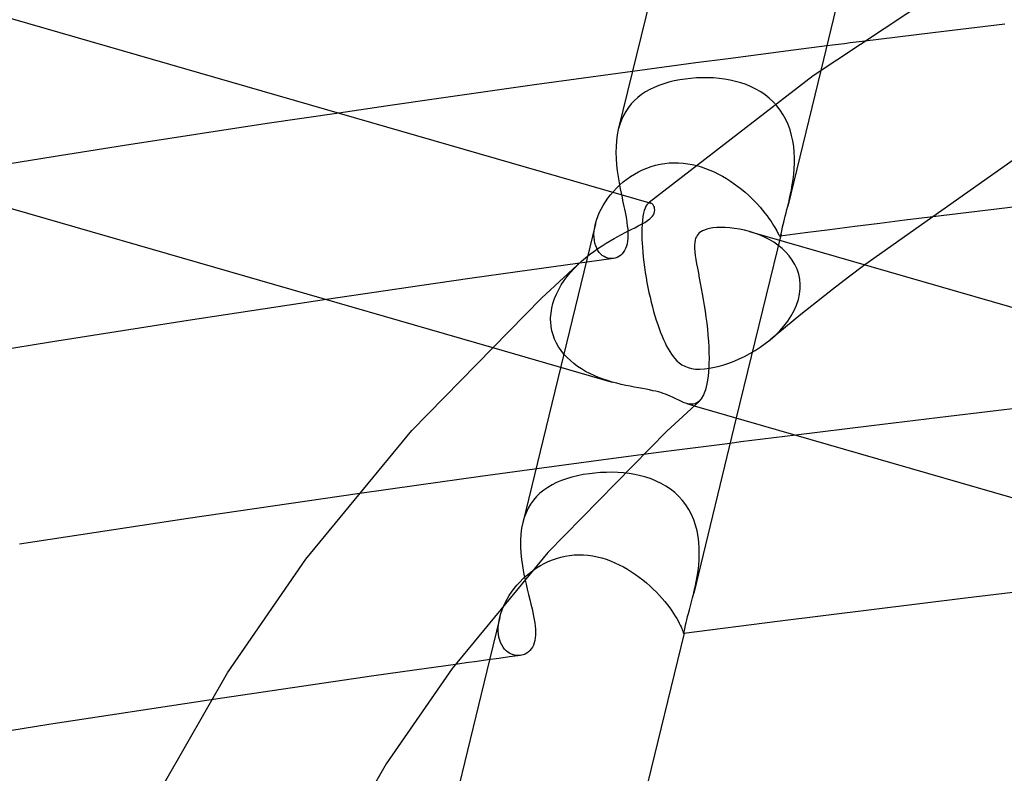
# Model space of a CAD drawing. Header units: millimetres. Extents: x -417 to 417, y -210 to 365.
# Tile 59 of 100: x -94 to -72, y 262 to 279. Entities that reach past the tile are written whole.
import ezdxf

# ---------------------------------------------------------------- set-up
doc = ezdxf.new("R2010")
doc.units = ezdxf.units.MM
doc.layers.add('HIDDEN', color=7, linetype='Continuous')
doc.layers.add('THICK', color=7, linetype='Continuous')

msp = doc.modelspace()

# ---------------------------------------------------------------- linework, layer by layer
at = {"layer": 'HIDDEN'}
for p, q in [((-72.45, 278.479), (-74.022, 278.288)), ((-74.022, 278.288), (-75.569, 278.096)), ((-76.345, 277.998), (-77.071, 277.905)), ((-77.79, 277.813), (-78.502, 277.72)), ((-77.071, 277.905), (-77.79, 277.813)), ((-79.207, 277.627), (-79.903, 277.534)), ((-78.502, 277.72), (-79.207, 277.627)), ((-79.903, 277.534), (-80.597, 277.44)), ((-76.475, 277.462), (-77.196, 274.495)), ((-80.017, 277.135), (-80.12, 277.092)), ((-79.91, 277.172), (-80.017, 277.135)), ((-79.799, 277.205), (-79.91, 277.172)), ((-79.683, 277.233), (-79.799, 277.205)), ((-79.563, 277.256), (-79.683, 277.233)), ((-79.441, 277.275), (-79.563, 277.256)), ((-79.32, 277.289), (-79.441, 277.275)), ((-79.196, 277.299), (-79.32, 277.289)), ((-79.073, 277.303), (-79.196, 277.299)), ((-78.949, 277.303), (-79.073, 277.303)), ((-78.825, 277.298), (-78.949, 277.303)), ((-78.701, 277.288), (-78.825, 277.298)), ((-78.579, 277.272), (-78.701, 277.288)), ((-78.458, 277.251), (-78.579, 277.272)), ((-78.34, 277.224), (-78.458, 277.251)), ((-78.223, 277.191), (-78.34, 277.224)), ((-78.11, 277.152), (-78.223, 277.191)), ((-77.999, 277.106), (-78.11, 277.152)), ((-80.396, 276.936), (-80.478, 276.874)), ((-80.31, 276.993), (-80.396, 276.936)), ((-80.217, 277.045), (-80.31, 276.993)), ((-80.12, 277.092), (-80.217, 277.045)), ((-77.893, 277.053), (-77.999, 277.106)), ((-77.79, 276.994), (-77.893, 277.053)), ((-77.693, 276.927), (-77.79, 276.994)), ((-77.601, 276.854), (-77.693, 276.927)), ((-80.623, 276.732), (-80.686, 276.653)), ((-80.553, 276.806), (-80.623, 276.732)), ((-80.478, 276.874), (-80.553, 276.806)), ((-77.515, 276.774), (-77.601, 276.854)), ((-77.435, 276.686), (-77.515, 276.774)), ((-87.021, 276.531), (-88.589, 276.298)), ((-80.744, 276.567), (-80.794, 276.476)), ((-80.686, 276.653), (-80.744, 276.567)), ((-77.361, 276.591), (-77.435, 276.686)), ((-77.296, 276.491), (-77.361, 276.591)), ((-77.238, 276.386), (-77.296, 276.491)), ((-88.589, 276.298), (-90.154, 276.061)), ((-80.875, 276.277), (-80.906, 276.17)), ((-80.838, 276.379), (-80.875, 276.277)), ((-80.794, 276.476), (-80.838, 276.379)), ((-77.188, 276.276), (-77.238, 276.386)), ((-77.147, 276.161), (-77.188, 276.276)), ((-90.154, 276.061), (-91.716, 275.819)), ((-77.113, 276.042), (-77.147, 276.161)), ((-77.086, 275.921), (-77.113, 276.042)), ((-77.068, 275.8), (-77.086, 275.921)), ((-91.716, 275.819), (-93.276, 275.574)), ((-77.056, 275.677), (-77.068, 275.8)), ((-77.051, 275.555), (-77.056, 275.677)), ((-93.276, 275.574), (-94.832, 275.324)), ((-80.089, 275.39), (-79.99, 275.412)), ((-79.99, 275.412), (-79.89, 275.428)), ((-79.89, 275.428), (-79.79, 275.439)), ((-79.79, 275.439), (-79.689, 275.443)), ((-79.689, 275.443), (-79.589, 275.442)), ((-79.589, 275.442), (-79.488, 275.435)), ((-79.488, 275.435), (-79.388, 275.422)), ((-79.388, 275.422), (-79.289, 275.404)), ((-77.057, 275.311), (-77.051, 275.432)), ((-77.051, 275.432), (-77.051, 275.555)), ((-80.64, 275.141), (-80.554, 275.195)), ((-80.554, 275.195), (-80.466, 275.244)), ((-80.466, 275.244), (-80.375, 275.288)), ((-80.375, 275.288), (-80.282, 275.327)), ((-80.282, 275.327), (-80.186, 275.361)), ((-80.186, 275.361), (-80.089, 275.39)), ((-79.289, 275.404), (-79.19, 275.381)), ((-79.19, 275.381), (-79.093, 275.353)), ((-79.093, 275.353), (-78.997, 275.32)), ((-78.997, 275.32), (-78.902, 275.283)), ((-78.902, 275.283), (-78.808, 275.242)), ((-78.808, 275.242), (-78.716, 275.196)), ((-78.716, 275.196), (-78.626, 275.148)), ((-77.081, 275.075), (-77.067, 275.192)), ((-77.067, 275.192), (-77.057, 275.311)), ((-80.875, 274.956), (-80.8, 275.021)), ((-80.8, 275.021), (-80.722, 275.083)), ((-80.722, 275.083), (-80.64, 275.141)), ((-78.626, 275.148), (-78.538, 275.096)), ((-78.538, 275.096), (-78.452, 275.04)), ((-78.452, 275.04), (-78.368, 274.983)), ((-78.368, 274.983), (-78.287, 274.923)), ((-77.099, 274.961), (-77.081, 275.075)), ((-81.077, 274.742), (-81.014, 274.816)), ((-81.014, 274.816), (-80.947, 274.887)), ((-80.947, 274.887), (-80.875, 274.956)), ((-78.287, 274.923), (-78.208, 274.861)), ((-78.208, 274.861), (-78.132, 274.797)), ((-78.132, 274.797), (-78.06, 274.732)), ((-77.143, 274.728), (-77.13, 274.789)), ((-77.13, 274.789), (-77.118, 274.85)), ((-77.118, 274.85), (-77.099, 274.961)), ((-81.239, 274.51), (-81.19, 274.589)), ((-81.19, 274.589), (-81.136, 274.666)), ((-81.136, 274.666), (-81.077, 274.742)), ((-80.839, 274.747), (-80.825, 274.68)), ((-80.825, 274.68), (-80.811, 274.614)), ((-80.811, 274.614), (-80.797, 274.55)), ((-80.797, 274.55), (-80.784, 274.486)), ((-80.249, 274.551), (-80.26, 274.543)), ((-80.255, 274.548), (-80.26, 274.543)), ((-80.249, 274.552), (-80.255, 274.548)), ((-80.237, 274.557), (-80.249, 274.551)), ((-80.244, 274.557), (-80.249, 274.552)), ((-80.239, 274.561), (-80.244, 274.557)), ((-80.233, 274.566), (-80.239, 274.561)), ((-80.226, 274.561), (-80.237, 274.557)), ((-80.228, 274.57), (-80.233, 274.566)), ((-80.215, 274.563), (-80.226, 274.561)), ((-80.204, 274.562), (-80.215, 274.563)), ((-80.193, 274.56), (-80.204, 274.562)), ((-78.06, 274.732), (-77.99, 274.666)), ((-77.99, 274.666), (-77.923, 274.6)), ((-77.923, 274.6), (-77.861, 274.534)), ((-77.196, 274.495), (-77.182, 274.552)), ((-77.182, 274.552), (-77.169, 274.61)), ((-77.169, 274.61), (-77.156, 274.668)), ((-77.156, 274.668), (-77.143, 274.728)), ((-81.356, 274.267), (-81.323, 274.348)), ((-81.323, 274.348), (-81.284, 274.429)), ((-81.284, 274.429), (-81.239, 274.51)), ((-80.784, 274.486), (-80.771, 274.424)), ((-80.771, 274.424), (-80.758, 274.363)), ((-80.758, 274.363), (-80.743, 274.285)), ((-80.354, 274.337), (-80.367, 274.267)), ((-80.338, 274.398), (-80.354, 274.337)), ((-80.321, 274.448), (-80.338, 274.398)), ((-80.302, 274.489), (-80.321, 274.448)), ((-80.281, 274.521), (-80.302, 274.489)), ((-80.26, 274.543), (-80.281, 274.521)), ((-77.861, 274.534), (-77.803, 274.469)), ((-77.803, 274.469), (-77.748, 274.404)), ((-77.748, 274.404), (-77.698, 274.342)), ((-77.698, 274.342), (-77.651, 274.281)), ((-77.251, 274.273), (-77.234, 274.344)), ((-77.234, 274.344), (-77.215, 274.418)), ((-77.215, 274.418), (-77.196, 274.495)), ((-81.406, 274.108), (-81.384, 274.187)), ((-81.384, 274.187), (-81.356, 274.267)), ((-80.743, 274.285), (-80.73, 274.209)), ((-80.73, 274.209), (-80.718, 274.135)), ((-80.718, 274.135), (-80.709, 274.063)), ((-80.377, 274.187), (-80.385, 274.097)), ((-80.367, 274.267), (-80.377, 274.187)), ((-77.651, 274.281), (-77.609, 274.223)), ((-77.609, 274.223), (-77.571, 274.168)), ((-77.571, 274.168), (-77.538, 274.117)), ((-77.538, 274.117), (-77.508, 274.069)), ((-77.297, 274.087), (-77.284, 274.144)), ((-77.284, 274.144), (-77.268, 274.206)), ((-77.268, 274.206), (-77.251, 274.273)), ((-75.179, 274.116), (-75.727, 274.046)), ((-74.632, 274.185), (-75.179, 274.116)), ((-74.084, 274.254), (-74.632, 274.185)), ((-81.407, 274.104), (-82.997, 267.563)), ((-81.439, 273.879), (-81.434, 273.953)), ((-81.434, 273.953), (-81.423, 274.03)), ((-81.423, 274.03), (-81.406, 274.108)), ((-80.709, 274.063), (-80.701, 273.991)), ((-80.701, 273.991), (-80.697, 273.922)), ((-80.697, 273.922), (-80.696, 273.854)), ((-80.39, 273.998), (-80.391, 273.891)), ((-80.385, 274.097), (-80.39, 273.998)), ((-77.924, 273.902), (-78.036, 273.937)), ((-77.814, 273.861), (-77.924, 273.902)), ((-77.508, 274.069), (-77.482, 274.025)), ((-77.482, 274.025), (-77.459, 273.985)), ((-77.459, 273.985), (-77.439, 273.95)), ((-77.439, 273.95), (-77.423, 273.919)), ((-77.423, 273.919), (-77.409, 273.893)), ((-76.82, 273.906), (-77.367, 273.835)), ((-77.343, 273.889), (-77.337, 273.917)), ((-77.337, 273.917), (-77.329, 273.951)), ((-77.329, 273.951), (-77.32, 273.991)), ((-77.32, 273.991), (-77.309, 274.037)), ((-77.309, 274.037), (-77.297, 274.087)), ((-76.274, 273.976), (-76.82, 273.906)), ((-75.727, 274.046), (-76.274, 273.976)), ((-81.437, 273.808), (-81.439, 273.879)), ((-81.43, 273.741), (-81.437, 273.808)), ((-81.418, 273.679), (-81.43, 273.741)), ((-80.704, 273.727), (-80.715, 273.667)), ((-80.698, 273.789), (-80.704, 273.727)), ((-80.696, 273.854), (-80.698, 273.789)), ((-80.391, 273.891), (-80.389, 273.775)), ((-80.389, 273.775), (-80.389, 273.761)), ((-80.389, 273.761), (-80.388, 273.747)), ((-80.388, 273.747), (-80.388, 273.732)), ((-80.388, 273.732), (-80.387, 273.718)), ((-80.387, 273.718), (-80.386, 273.703)), ((-80.386, 273.703), (-80.386, 273.689)), ((-80.386, 273.689), (-80.38, 273.587)), ((-77.343, 273.889), (-78.323, 269.857)), ((-77.707, 273.814), (-77.814, 273.861)), ((-77.604, 273.76), (-77.707, 273.814)), ((-77.505, 273.701), (-77.604, 273.76)), ((-77.411, 273.636), (-77.505, 273.701)), ((-77.409, 273.893), (-77.397, 273.872)), ((-77.397, 273.872), (-77.387, 273.855)), ((-77.387, 273.855), (-77.379, 273.843)), ((-77.379, 273.843), (-77.372, 273.836)), ((-77.372, 273.836), (-77.366, 273.835)), ((-77.366, 273.835), (-77.362, 273.837)), ((-77.362, 273.837), (-77.359, 273.841)), ((-77.359, 273.841), (-77.355, 273.849)), ((-77.355, 273.849), (-77.351, 273.859)), ((-77.351, 273.859), (-77.347, 273.873)), ((-77.347, 273.873), (-77.343, 273.889)), ((-81.401, 273.622), (-81.418, 273.679)), ((-81.379, 273.569), (-81.401, 273.622)), ((-81.353, 273.521), (-81.379, 273.569)), ((-81.324, 273.479), (-81.353, 273.521)), ((-81.291, 273.443), (-81.324, 273.479)), ((-80.797, 273.478), (-80.827, 273.442)), ((-80.771, 273.518), (-80.797, 273.478)), ((-80.748, 273.563), (-80.771, 273.518)), ((-80.729, 273.613), (-80.748, 273.563)), ((-80.715, 273.667), (-80.729, 273.613)), ((-80.38, 273.587), (-80.371, 273.482)), ((-80.371, 273.482), (-80.361, 273.374)), ((-77.322, 273.565), (-77.411, 273.636)), ((-77.24, 273.487), (-77.322, 273.565)), ((-77.165, 273.402), (-77.24, 273.487)), ((-81.014, 273.346), (-82.062, 273.201)), ((-81.793, 273.209), (-81.709, 273.288)), ((-81.256, 273.412), (-81.291, 273.443)), ((-81.218, 273.387), (-81.256, 273.412)), ((-81.179, 273.368), (-81.218, 273.387)), ((-81.138, 273.354), (-81.179, 273.368)), ((-81.097, 273.346), (-81.138, 273.354)), ((-81.055, 273.343), (-81.097, 273.346)), ((-81.014, 273.346), (-81.055, 273.343)), ((-80.973, 273.354), (-81.014, 273.346)), ((-80.934, 273.368), (-80.973, 273.354)), ((-80.896, 273.388), (-80.934, 273.368)), ((-80.86, 273.412), (-80.896, 273.388)), ((-80.827, 273.442), (-80.86, 273.412)), ((-80.361, 273.374), (-80.349, 273.265)), ((-80.349, 273.265), (-80.334, 273.154)), ((-77.098, 273.311), (-77.165, 273.402)), ((-77.04, 273.214), (-77.098, 273.311)), ((-83.11, 273.054), (-84.157, 272.905)), ((-82.062, 273.201), (-83.11, 273.054)), ((-82.024, 272.953), (-81.951, 273.042)), ((-81.951, 273.042), (-81.874, 273.127)), ((-81.874, 273.127), (-81.793, 273.209)), ((-80.334, 273.154), (-80.318, 273.043)), ((-80.318, 273.043), (-80.3, 272.933)), ((-76.994, 273.112), (-77.04, 273.214)), ((-76.958, 273.004), (-76.994, 273.112)), ((-75.512, 273.209), (-75.867, 272.938)), ((-84.157, 272.905), (-85.204, 272.754)), ((-82.154, 272.767), (-82.091, 272.862)), ((-82.091, 272.862), (-82.024, 272.953)), ((-80.3, 272.933), (-80.28, 272.822)), ((-80.28, 272.822), (-80.259, 272.713)), ((-76.935, 272.891), (-76.958, 273.004)), ((-76.924, 272.775), (-76.935, 272.891)), ((-75.867, 272.938), (-76.218, 272.667)), ((-85.204, 272.754), (-86.25, 272.602)), ((-82.26, 272.569), (-82.21, 272.67)), ((-82.21, 272.67), (-82.154, 272.767)), ((-80.259, 272.713), (-80.236, 272.605)), ((-76.938, 272.569), (-76.925, 272.69)), ((-76.925, 272.704), (-76.924, 272.718)), ((-76.925, 272.69), (-76.925, 272.704)), ((-76.924, 272.761), (-76.924, 272.775)), ((-76.924, 272.747), (-76.924, 272.761)), ((-76.924, 272.732), (-76.924, 272.747)), ((-76.924, 272.718), (-76.924, 272.732)), ((-76.218, 272.667), (-76.565, 272.394)), ((-86.25, 272.602), (-87.295, 272.447)), ((-82.336, 272.362), (-82.302, 272.467)), ((-82.302, 272.467), (-82.26, 272.569)), ((-80.236, 272.605), (-80.212, 272.498)), ((-80.212, 272.498), (-80.187, 272.393)), ((-80.187, 272.393), (-80.161, 272.29)), ((-77.005, 272.327), (-76.965, 272.448)), ((-76.965, 272.448), (-76.938, 272.569)), ((-76.565, 272.394), (-76.908, 272.12)), ((-82.379, 272.151), (-82.362, 272.257)), ((-82.362, 272.257), (-82.336, 272.362)), ((-80.161, 272.29), (-80.133, 272.189)), ((-80.133, 272.189), (-80.105, 272.091)), ((-77.121, 272.091), (-77.057, 272.207)), ((-77.057, 272.207), (-77.005, 272.327)), ((-82.387, 272.045), (-82.379, 272.151)), ((-82.387, 272.03), (-82.387, 272.045)), ((-82.387, 272.016), (-82.387, 272.03)), ((-82.387, 272.001), (-82.387, 272.016)), ((-82.387, 271.986), (-82.387, 272.001)), ((-82.386, 271.971), (-82.387, 271.986)), ((-82.386, 271.957), (-82.386, 271.971)), ((-80.105, 272.091), (-80.075, 271.994)), ((-80.075, 271.994), (-80.044, 271.901)), ((-77.28, 271.868), (-77.195, 271.978)), ((-76.908, 272.12), (-77.247, 271.845)), ((-77.195, 271.978), (-77.121, 272.091)), ((-82.377, 271.86), (-82.386, 271.957)), ((-82.36, 271.765), (-82.377, 271.86)), ((-82.334, 271.672), (-82.36, 271.765)), ((-80.044, 271.901), (-80.013, 271.812)), ((-80.013, 271.812), (-79.982, 271.728)), ((-77.247, 271.845), (-77.582, 271.568)), ((-77.475, 271.662), (-77.374, 271.763)), ((-77.374, 271.763), (-77.28, 271.868)), ((-82.301, 271.582), (-82.334, 271.672)), ((-82.26, 271.494), (-82.301, 271.582)), ((-79.982, 271.728), (-79.949, 271.647)), ((-79.949, 271.647), (-79.916, 271.57)), ((-79.916, 271.57), (-79.883, 271.498)), ((-77.689, 271.484), (-77.584, 271.567)), ((-77.584, 271.567), (-77.475, 271.662)), ((-83.679, 271.403), (-81.039, 270.641)), ((-82.212, 271.41), (-82.26, 271.494)), ((-82.157, 271.329), (-82.212, 271.41)), ((-82.096, 271.253), (-82.157, 271.329)), ((-79.883, 271.498), (-79.849, 271.43)), ((-79.849, 271.43), (-79.814, 271.367)), ((-79.814, 271.367), (-79.779, 271.308)), ((-78.028, 271.264), (-77.912, 271.332)), ((-77.912, 271.332), (-77.799, 271.405)), ((-77.799, 271.405), (-77.689, 271.484)), ((-82.029, 271.18), (-82.096, 271.253)), ((-81.956, 271.111), (-82.029, 271.18)), ((-81.878, 271.046), (-81.956, 271.111)), ((-79.779, 271.308), (-79.743, 271.253)), ((-79.743, 271.253), (-79.707, 271.204)), ((-79.707, 271.204), (-79.668, 271.156)), ((-79.668, 271.156), (-79.623, 271.108)), ((-79.623, 271.108), (-79.572, 271.063)), ((-78.484, 271.056), (-78.373, 271.099)), ((-78.373, 271.099), (-78.259, 271.148)), ((-78.259, 271.148), (-78.143, 271.203)), ((-78.143, 271.203), (-78.028, 271.264)), ((-81.796, 270.985), (-81.878, 271.046)), ((-81.71, 270.929), (-81.796, 270.985)), ((-81.621, 270.876), (-81.71, 270.929)), ((-79.572, 271.063), (-79.514, 271.022)), ((-79.514, 271.022), (-79.449, 270.986)), ((-79.449, 270.986), (-79.378, 270.959)), ((-79.378, 270.959), (-79.301, 270.939)), ((-79.301, 270.939), (-79.216, 270.927)), ((-79.216, 270.927), (-79.121, 270.924)), ((-79.121, 270.924), (-79.016, 270.93)), ((-79.016, 270.93), (-78.909, 270.943)), ((-78.909, 270.943), (-78.802, 270.964)), ((-78.802, 270.964), (-78.697, 270.989)), ((-78.697, 270.989), (-78.593, 271.02)), ((-78.593, 271.02), (-78.484, 271.056)), ((-81.529, 270.828), (-81.621, 270.876)), ((-81.434, 270.784), (-81.529, 270.828)), ((-81.338, 270.743), (-81.434, 270.784)), ((-81.239, 270.706), (-81.338, 270.743)), ((-81.14, 270.672), (-81.239, 270.706)), ((-81.04, 270.641), (-81.14, 270.672)), ((-80.941, 270.614), (-81.04, 270.641)), ((-80.842, 270.59), (-80.941, 270.614)), ((-80.745, 270.568), (-80.842, 270.59)), ((-80.65, 270.548), (-80.745, 270.568)), ((-80.557, 270.53), (-80.65, 270.548)), ((-80.467, 270.513), (-80.557, 270.53)), ((-80.38, 270.498), (-80.467, 270.513)), ((-80.298, 270.483), (-80.38, 270.498)), ((-80.221, 270.468), (-80.298, 270.483)), ((-80.151, 270.453), (-80.221, 270.468)), ((-80.088, 270.439), (-80.151, 270.453)), ((-80.03, 270.425), (-80.088, 270.439)), ((-79.975, 270.41), (-80.03, 270.425)), ((-79.924, 270.394), (-79.975, 270.41)), ((-79.875, 270.377), (-79.924, 270.394)), ((-79.824, 270.357), (-79.875, 270.377)), ((-79.768, 270.333), (-79.824, 270.357)), ((-79.709, 270.306), (-79.768, 270.333)), ((-79.646, 270.276), (-79.709, 270.306)), ((-79.585, 270.245), (-79.646, 270.276)), ((-79.524, 270.216), (-79.585, 270.245)), ((-79.465, 270.19), (-79.524, 270.216)), ((-79.408, 270.17), (-79.465, 270.19)), ((-79.361, 270.159), (-79.408, 270.17)), ((-79.407, 270.17), (-79.245, 270.123)), ((-79.315, 270.154), (-79.361, 270.159)), ((-79.27, 270.156), (-79.315, 270.154)), ((-79.226, 270.167), (-79.27, 270.156)), ((-79.184, 270.186), (-79.226, 270.167)), ((-79.144, 270.214), (-79.184, 270.186)), ((-71.969, 270.089), (-73.677, 269.888)), ((-73.677, 269.888), (-75.362, 269.685)), ((-75.362, 269.685), (-77.02, 269.481)), ((-78.459, 269.299), (-79.859, 269.119)), ((-79.859, 269.119), (-81.232, 268.939)), ((-82.58, 268.758), (-83.925, 268.574)), ((-81.232, 268.939), (-82.58, 268.758)), ((-83.925, 268.574), (-85.27, 268.387)), ((-82.038, 268.526), (-82.15, 268.486)), ((-81.921, 268.561), (-82.038, 268.526)), ((-81.798, 268.591), (-81.921, 268.561)), ((-81.672, 268.616), (-81.798, 268.591)), ((-81.54, 268.636), (-81.672, 268.616)), ((-81.418, 268.65), (-81.54, 268.636)), ((-81.293, 268.66), (-81.418, 268.65)), ((-81.167, 268.665), (-81.293, 268.66)), ((-81.041, 268.666), (-81.167, 268.665)), ((-80.915, 268.662), (-81.041, 268.666)), ((-80.79, 268.652), (-80.915, 268.662)), ((-80.665, 268.638), (-80.79, 268.652)), ((-80.542, 268.617), (-80.665, 268.638)), ((-80.421, 268.591), (-80.542, 268.617)), ((-80.303, 268.559), (-80.421, 268.591)), ((-80.187, 268.52), (-80.303, 268.559)), ((-80.075, 268.474), (-80.187, 268.52)), ((-85.27, 268.387), (-86.614, 268.197)), ((-82.451, 268.336), (-82.539, 268.275)), ((-82.356, 268.391), (-82.451, 268.336)), ((-82.256, 268.441), (-82.356, 268.391)), ((-82.15, 268.486), (-82.256, 268.441)), ((-79.967, 268.422), (-80.075, 268.474)), ((-79.863, 268.362), (-79.967, 268.422)), ((-79.764, 268.295), (-79.863, 268.362)), ((-79.67, 268.221), (-79.764, 268.295)), ((-82.695, 268.135), (-82.764, 268.056)), ((-82.62, 268.208), (-82.695, 268.135)), ((-82.539, 268.275), (-82.62, 268.208)), ((-79.583, 268.139), (-79.67, 268.221)), ((-79.502, 268.049), (-79.583, 268.139)), ((-82.879, 267.878), (-82.926, 267.779)), ((-82.825, 267.97), (-82.879, 267.878)), ((-82.764, 268.056), (-82.825, 267.97)), ((-79.428, 267.953), (-79.502, 268.049)), ((-79.363, 267.85), (-79.428, 267.953)), ((-82.965, 267.675), (-82.997, 267.565)), ((-82.926, 267.779), (-82.965, 267.675)), ((-79.305, 267.742), (-79.363, 267.85)), ((-79.256, 267.627), (-79.305, 267.742)), ((-83.022, 267.44), (-83.038, 267.309)), ((-82.997, 267.565), (-83.022, 267.44)), ((-79.215, 267.508), (-79.256, 267.627)), ((-79.183, 267.386), (-79.215, 267.508)), ((-83.038, 267.309), (-83.046, 267.175)), ((-79.159, 267.262), (-79.183, 267.386)), ((-79.144, 267.136), (-79.159, 267.262)), ((-83.046, 267.175), (-83.046, 267.037)), ((-83.046, 267.037), (-83.038, 266.897)), ((-79.135, 267.008), (-79.144, 267.136)), ((-79.133, 266.881), (-79.135, 267.008)), ((-83.038, 266.897), (-83.024, 266.755)), ((-82.259, 266.782), (-82.165, 266.808)), ((-82.165, 266.808), (-82.071, 266.83)), ((-82.071, 266.83), (-81.975, 266.845)), ((-81.975, 266.845), (-81.873, 266.856)), ((-81.873, 266.856), (-81.771, 266.86)), ((-81.771, 266.86), (-81.669, 266.858)), ((-81.669, 266.858), (-81.568, 266.849)), ((-81.568, 266.849), (-81.467, 266.835)), ((-81.467, 266.835), (-81.367, 266.816)), ((-81.367, 266.816), (-81.268, 266.791)), ((-81.268, 266.791), (-81.17, 266.761)), ((-79.137, 266.754), (-79.133, 266.881)), ((-83.024, 266.755), (-83.004, 266.615)), ((-83.004, 266.615), (-82.98, 266.475)), ((-82.774, 266.519), (-82.694, 266.573)), ((-82.694, 266.573), (-82.612, 266.624)), ((-82.612, 266.624), (-82.527, 266.671)), ((-82.527, 266.671), (-82.44, 266.713)), ((-82.44, 266.713), (-82.35, 266.75)), ((-82.35, 266.75), (-82.259, 266.782)), ((-81.17, 266.761), (-81.074, 266.726)), ((-81.074, 266.726), (-80.979, 266.686)), ((-80.979, 266.686), (-80.885, 266.643)), ((-80.885, 266.643), (-80.794, 266.595)), ((-80.794, 266.595), (-80.704, 266.544)), ((-79.161, 266.506), (-79.147, 266.629)), ((-79.147, 266.629), (-79.137, 266.754)), ((-82.995, 266.333), (-82.925, 266.398)), ((-82.98, 266.475), (-82.952, 266.337)), ((-82.925, 266.398), (-82.851, 266.46)), ((-82.851, 266.46), (-82.774, 266.519)), ((-80.704, 266.544), (-80.616, 266.489)), ((-80.616, 266.489), (-80.53, 266.432)), ((-80.53, 266.432), (-80.447, 266.372)), ((-80.447, 266.372), (-80.366, 266.309)), ((-79.201, 266.267), (-79.18, 266.385)), ((-79.18, 266.385), (-79.161, 266.506)), ((-83.185, 266.12), (-83.126, 266.193)), ((-83.126, 266.193), (-83.062, 266.264)), ((-83.062, 266.264), (-82.995, 266.333)), ((-80.366, 266.309), (-80.287, 266.244)), ((-80.287, 266.244), (-80.212, 266.177)), ((-80.212, 266.177), (-80.14, 266.11)), ((-79.23, 266.13), (-79.225, 266.152)), ((-79.225, 266.152), (-79.201, 266.267)), ((-83.339, 265.89), (-83.292, 265.968)), ((-83.292, 265.968), (-83.241, 266.045)), ((-83.241, 266.045), (-83.185, 266.12)), ((-80.14, 266.11), (-80.071, 266.041)), ((-80.071, 266.041), (-80.006, 265.972)), ((-80.006, 265.972), (-79.944, 265.903)), ((-79.256, 266.02), (-79.25, 266.041)), ((-79.25, 266.041), (-79.245, 266.063)), ((-79.245, 266.063), (-79.24, 266.085)), ((-79.24, 266.085), (-79.235, 266.107)), ((-79.235, 266.107), (-79.23, 266.13)), ((-83.451, 265.652), (-83.418, 265.732)), ((-83.418, 265.732), (-83.381, 265.811)), ((-83.381, 265.811), (-83.339, 265.89)), ((-79.944, 265.903), (-79.886, 265.835)), ((-79.886, 265.835), (-79.832, 265.767)), ((-79.832, 265.767), (-79.782, 265.701)), ((-83.5, 265.493), (-83.478, 265.572)), ((-83.478, 265.572), (-83.451, 265.652)), ((-79.782, 265.701), (-79.737, 265.637)), ((-79.737, 265.637), (-79.696, 265.576)), ((-79.696, 265.576), (-79.659, 265.518)), ((-79.659, 265.518), (-79.626, 265.463)), ((-83.501, 265.488), (-83.726, 264.564)), ((-83.534, 265.262), (-83.528, 265.336)), ((-83.528, 265.336), (-83.517, 265.414)), ((-83.517, 265.414), (-83.5, 265.493)), ((-79.626, 265.463), (-79.598, 265.411)), ((-79.598, 265.411), (-79.573, 265.364)), ((-79.573, 265.364), (-79.551, 265.32)), ((-79.551, 265.32), (-79.533, 265.281)), ((-79.533, 265.281), (-79.519, 265.247)), ((-83.534, 265.189), (-83.534, 265.262)), ((-83.528, 265.12), (-83.534, 265.189)), ((-83.518, 265.054), (-83.528, 265.12)), ((-79.519, 265.247), (-79.506, 265.217)), ((-79.506, 265.217), (-79.496, 265.191)), ((-79.496, 265.191), (-79.489, 265.171)), ((-79.489, 265.171), (-79.483, 265.155)), ((-79.483, 265.155), (-79.478, 265.144)), ((-79.478, 265.144), (-79.475, 265.138)), ((-79.475, 265.138), (-79.472, 265.137)), ((-79.472, 265.137), (-79.471, 265.137)), ((-79.471, 265.138), (-79.47, 265.139)), ((-79.471, 265.137), (-79.471, 265.138)), ((-79.47, 265.141), (-79.469, 265.142)), ((-79.47, 265.139), (-79.47, 265.141)), ((-79.469, 265.142), (-79.468, 265.145)), ((-83.502, 264.994), (-83.518, 265.054)), ((-83.482, 264.937), (-83.502, 264.994)), ((-83.457, 264.886), (-83.482, 264.937)), ((-83.429, 264.839), (-83.457, 264.886)), ((-83.396, 264.797), (-83.429, 264.839)), ((-83.361, 264.761), (-83.396, 264.797)), ((-83.324, 264.73), (-83.361, 264.761)), ((-83.284, 264.704), (-83.324, 264.73)), ((-83.243, 264.684), (-83.284, 264.704)), ((-83.2, 264.669), (-83.243, 264.684)), ((-83.157, 264.659), (-83.2, 264.669)), ((-83.114, 264.654), (-83.157, 264.659)), ((-83.071, 264.655), (-83.114, 264.654)), ((-83.028, 264.661), (-83.071, 264.655)), ((-84.472, 264.46), (-85.364, 264.335)), ((-86.256, 264.208), (-87.148, 264.08)), ((-85.364, 264.335), (-86.256, 264.208)), ((-87.148, 264.08), (-88.039, 263.95)), ((-88.929, 263.82), (-89.819, 263.687)), ((-88.039, 263.95), (-88.929, 263.82))]:
    msp.add_line(p, q, dxfattribs=at)
at = {"layer": 'THICK'}
for p, q in [((-73.022, 291.671), (-76.475, 277.462)), ((-79.498, 281.963), (-80.906, 276.17)), ((-72.466, 280.116), (-76.642, 277.343)), ((-97.954, 279.687), (-80.193, 274.56)), ((-76.216, 278.015), (-76.345, 277.998)), ((-76.087, 278.031), (-76.216, 278.015)), ((-75.958, 278.047), (-76.087, 278.031)), ((-75.828, 278.064), (-75.958, 278.047)), ((-75.699, 278.08), (-75.828, 278.064)), ((-75.569, 278.096), (-75.699, 278.08)), ((-80.597, 277.44), (-81.669, 277.293)), ((-82.741, 277.145), (-83.812, 276.995)), ((-81.669, 277.293), (-82.741, 277.145)), ((-76.642, 277.343), (-80.228, 274.57)), ((-83.812, 276.995), (-84.882, 276.842)), ((-84.882, 276.842), (-85.952, 276.688)), ((-85.952, 276.688), (-87.021, 276.531)), ((-80.906, 276.17), (-80.93, 276.05)), ((-99.167, 275.874), (-83.679, 271.403)), ((-80.947, 275.925), (-80.956, 275.797)), ((-80.93, 276.05), (-80.947, 275.925)), ((-80.956, 275.797), (-80.959, 275.666)), ((-80.959, 275.666), (-80.954, 275.533)), ((-80.954, 275.533), (-80.944, 275.399)), ((-72.139, 275.583), (-75.512, 273.209)), ((-80.944, 275.399), (-80.929, 275.265)), ((-80.929, 275.265), (-80.911, 275.132)), ((-80.911, 275.132), (-80.889, 275.002)), ((-80.889, 275.002), (-80.864, 274.873)), ((-80.864, 274.873), (-80.839, 274.747)), ((-69.555, 274.801), (-74.084, 274.254)), ((-80.174, 274.551), (-80.193, 274.56)), ((-80.156, 274.537), (-80.174, 274.551)), ((-80.14, 274.518), (-80.156, 274.537)), ((-80.127, 274.495), (-80.14, 274.518)), ((-80.139, 274.305), (-80.123, 274.338)), ((-80.117, 274.469), (-80.127, 274.495)), ((-80.123, 274.338), (-80.113, 274.372)), ((-80.111, 274.439), (-80.117, 274.469)), ((-80.113, 274.372), (-80.109, 274.407)), ((-80.109, 274.407), (-80.111, 274.439)), ((-80.396, 274.097), (-80.327, 274.137)), ((-80.327, 274.137), (-80.266, 274.177)), ((-80.266, 274.177), (-80.215, 274.217)), ((-80.215, 274.217), (-80.185, 274.246)), ((-80.185, 274.246), (-80.16, 274.275)), ((-80.16, 274.275), (-80.139, 274.305)), ((-80.834, 273.873), (-80.756, 273.913)), ((-80.756, 273.913), (-80.681, 273.951)), ((-80.681, 273.951), (-80.612, 273.986)), ((-80.612, 273.986), (-80.541, 274.021)), ((-80.541, 274.021), (-80.468, 274.058)), ((-80.468, 274.058), (-80.396, 274.097)), ((-79.133, 273.905), (-79.159, 273.879)), ((-79.103, 273.928), (-79.133, 273.905)), ((-79.066, 273.949), (-79.103, 273.928)), ((-79.023, 273.969), (-79.066, 273.949)), ((-78.97, 273.987), (-79.023, 273.969)), ((-78.907, 274.003), (-78.97, 273.987)), ((-78.834, 274.015), (-78.907, 274.003)), ((-78.751, 274.023), (-78.834, 274.015)), ((-78.662, 274.026), (-78.751, 274.023)), ((-78.567, 274.025), (-78.662, 274.026)), ((-78.466, 274.018), (-78.567, 274.025)), ((-78.362, 274.006), (-78.466, 274.018)), ((-78.255, 273.989), (-78.362, 274.006)), ((-78.145, 273.966), (-78.255, 273.989)), ((-78.036, 273.937), (-78.145, 273.966)), ((-78.034, 273.937), (-60.273, 268.81)), ((-81.174, 273.681), (-81.086, 273.734)), ((-81.086, 273.734), (-80.999, 273.784)), ((-80.999, 273.784), (-80.915, 273.83)), ((-80.915, 273.83), (-80.834, 273.873)), ((-79.233, 273.699), (-79.237, 273.639)), ((-79.225, 273.748), (-79.233, 273.699)), ((-79.213, 273.789), (-79.225, 273.748)), ((-79.198, 273.822), (-79.213, 273.789)), ((-79.181, 273.852), (-79.198, 273.822)), ((-79.159, 273.879), (-79.181, 273.852)), ((-81.534, 273.433), (-81.444, 273.501)), ((-81.444, 273.501), (-81.354, 273.565)), ((-81.354, 273.565), (-81.263, 273.625)), ((-81.263, 273.625), (-81.174, 273.681)), ((-79.237, 273.639), (-79.236, 273.57)), ((-79.236, 273.57), (-79.231, 273.495)), ((-79.231, 273.495), (-79.221, 273.413)), ((-82.588, 272.48), (-81.709, 273.288)), ((-81.709, 273.288), (-81.623, 273.362)), ((-81.623, 273.362), (-81.534, 273.433)), ((-79.221, 273.413), (-79.208, 273.325)), ((-79.208, 273.325), (-79.192, 273.231)), ((-79.192, 273.231), (-79.173, 273.132)), ((-79.173, 273.132), (-79.154, 273.028)), ((-79.154, 273.028), (-79.133, 272.919)), ((-79.133, 272.919), (-79.111, 272.806)), ((-79.111, 272.806), (-79.09, 272.69)), ((-79.09, 272.69), (-79.068, 272.57)), ((-87.295, 272.447), (-90.32, 271.988)), ((-85.428, 269.58), (-82.588, 272.48)), ((-79.068, 272.57), (-79.046, 272.446)), ((-79.046, 272.446), (-79.026, 272.32)), ((-79.026, 272.32), (-79.006, 272.191)), ((-79.006, 272.191), (-78.988, 272.061)), ((-90.32, 271.988), (-93.335, 271.514)), ((-78.988, 272.061), (-78.971, 271.93)), ((-78.971, 271.93), (-78.957, 271.799)), ((-78.957, 271.799), (-78.944, 271.667)), ((-78.944, 271.667), (-78.934, 271.536)), ((-78.934, 271.536), (-78.927, 271.408)), ((-93.335, 271.514), (-96.338, 271.024)), ((-78.927, 271.408), (-78.922, 271.283)), ((-78.922, 271.283), (-78.92, 271.162)), ((-78.92, 271.162), (-78.922, 271.045)), ((-78.925, 270.958), (-78.941, 270.769)), ((-78.924, 270.986), (-78.925, 270.972)), ((-78.925, 270.972), (-78.925, 270.958)), ((-78.923, 271.001), (-78.924, 270.986)), ((-78.922, 271.03), (-78.923, 271.015)), ((-78.923, 271.015), (-78.923, 271.001)), ((-78.922, 271.045), (-78.922, 271.03)), ((-78.941, 270.769), (-78.966, 270.606)), ((-79, 270.469), (-79.042, 270.359)), ((-78.966, 270.606), (-79, 270.469)), ((-79.09, 270.275), (-79.144, 270.214)), ((-79.042, 270.359), (-79.09, 270.275)), ((-79.14, 270.218), (-79.847, 269.567)), ((-79.245, 270.123), (-63.719, 265.641)), ((-78.323, 269.857), (-79.256, 266.017)), ((-87.743, 266.767), (-85.428, 269.58)), ((-79.847, 269.567), (-82.451, 266.909)), ((-77.742, 269.39), (-77.982, 269.36)), ((-77.502, 269.42), (-77.742, 269.39)), ((-77.261, 269.451), (-77.502, 269.42)), ((-77.02, 269.481), (-77.261, 269.451)), ((-78.221, 269.33), (-78.459, 269.299)), ((-77.982, 269.36), (-78.221, 269.33)), ((-86.614, 268.197), (-90.321, 267.657)), ((-90.321, 267.657), (-94.015, 267.093)), ((-82.451, 266.909), (-84.542, 264.368)), ((-89.456, 264.279), (-87.743, 266.767)), ((-82.952, 266.337), (-82.926, 266.22)), ((-82.926, 266.22), (-82.899, 266.105)), ((-71.245, 266.154), (-73.307, 265.91)), ((-82.899, 266.105), (-82.871, 265.993)), ((-82.871, 265.993), (-82.844, 265.883)), ((-79.28, 265.921), (-79.256, 266.017)), ((-82.844, 265.883), (-82.817, 265.777)), ((-82.817, 265.777), (-82.793, 265.674)), ((-79.351, 265.656), (-79.328, 265.74)), ((-79.328, 265.74), (-79.304, 265.828)), ((-79.304, 265.828), (-79.28, 265.921)), ((-73.307, 265.91), (-75.365, 265.659)), ((-82.793, 265.674), (-82.775, 265.596)), ((-82.775, 265.596), (-82.759, 265.52)), ((-82.759, 265.52), (-82.745, 265.445)), ((-79.408, 265.439), (-79.391, 265.506)), ((-79.391, 265.506), (-79.372, 265.578)), ((-79.372, 265.578), (-79.351, 265.656)), ((-75.365, 265.659), (-77.42, 265.401)), ((-82.745, 265.445), (-82.733, 265.372)), ((-82.733, 265.372), (-82.724, 265.3)), ((-82.724, 265.3), (-82.718, 265.231)), ((-77.42, 265.401), (-79.47, 265.137)), ((-79.445, 265.277), (-79.435, 265.325)), ((-79.435, 265.325), (-79.422, 265.379)), ((-79.422, 265.379), (-79.408, 265.439)), ((-82.717, 265.1), (-82.723, 265.039)), ((-82.718, 265.231), (-82.716, 265.164)), ((-82.716, 265.164), (-82.717, 265.1)), ((-79.468, 265.145), (-81.326, 257.502)), ((-79.468, 265.145), (-79.466, 265.158)), ((-79.466, 265.158), (-79.462, 265.177)), ((-79.462, 265.177), (-79.458, 265.203)), ((-79.458, 265.203), (-79.452, 265.237)), ((-79.452, 265.237), (-79.445, 265.277)), ((-82.765, 264.882), (-82.787, 264.838)), ((-82.747, 264.93), (-82.765, 264.882)), ((-82.733, 264.983), (-82.747, 264.93)), ((-82.723, 265.039), (-82.733, 264.983)), ((-83.049, 264.657), (-83.286, 264.625)), ((-82.987, 264.671), (-83.028, 264.661)), ((-82.947, 264.687), (-82.987, 264.671)), ((-82.91, 264.708), (-82.947, 264.687)), ((-82.874, 264.733), (-82.91, 264.708)), ((-82.842, 264.764), (-82.874, 264.733)), ((-82.812, 264.799), (-82.842, 264.764)), ((-82.787, 264.838), (-82.812, 264.799)), ((-83.726, 264.564), (-85.089, 258.954)), ((-84.235, 264.493), (-84.472, 264.46)), ((-83.998, 264.526), (-84.235, 264.493)), ((-83.76, 264.559), (-83.998, 264.526)), ((-83.523, 264.592), (-83.76, 264.559)), ((-83.286, 264.625), (-83.523, 264.592)), ((-90.836, 261.871), (-89.456, 264.279)), ((-84.542, 264.368), (-85.986, 262.282)), ((-89.819, 263.687), (-93.368, 263.146)), ((-93.368, 263.146), (-96.902, 262.584)), ((-85.986, 262.282), (-87.152, 260.282))]:
    msp.add_line(p, q, dxfattribs=at)

doc.saveas('drawing.dxf')
